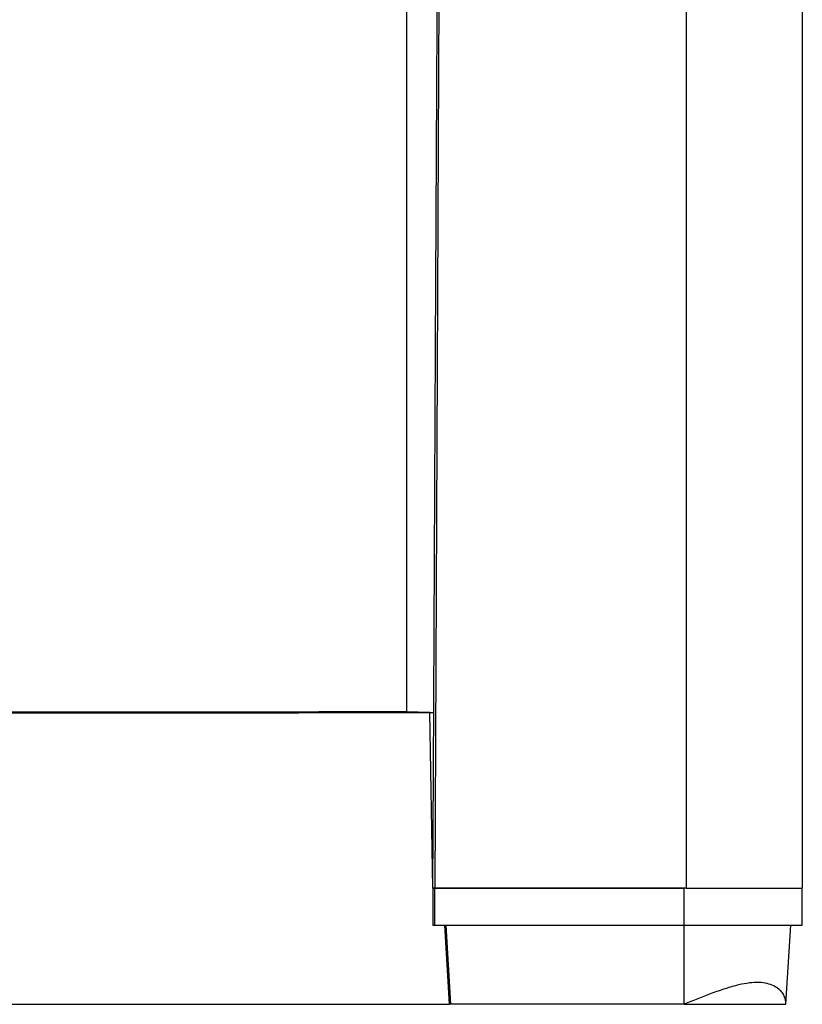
# Paper-space layout '1012-790 Hybird 2way' of a CAD drawing. Header units: millimetres. Extents: x 51 to 2966, y 67 to 3970.
# Tile 24 of 110: x 2485 to 2821, y 1441 to 1865. Entities that reach past the tile are written whole.
import ezdxf

# ---------------------------------------------------------------- set-up
doc = ezdxf.new("R2010")
doc.units = ezdxf.units.MM

psp = doc.layouts.new('1012-790 Hybird 2way')

# ---------------------------------------------------------------- linework, layer by layer
at = {"color": 7, "linetype": 'Continuous', "lineweight": 25}
for p, q in [((2651.18, 2129.76), (2651.18, 1567.3)), ((2666.13, 2129.76), (2663.35, 1491.36)), ((2771.35, 2129.76), (2771.35, 1491.36)), ((2821.35, 2129.76), (2821.35, 1491.36)), ((2651.18, 1567.3), (2661.26, 1567.1)), ((2662.54, 1491.36), (2661.26, 1567.1)), ((2661.26, 1567.1), (2661.26, 1566.69)), ((2662.54, 1491.36), (2662.79, 1541.36)), ((2662.47, 1491.36), (2662.44, 1475.36)), ((2662.54, 1491.36), (2662.47, 1491.36)), ((2662.47, 1491.36), (2663.35, 1491.36)), ((2663.35, 1491.36), (2662.54, 1491.36)), ((2771.35, 1491.36), (2663.35, 1491.36)), ((2663.35, 1475.36), (2663.35, 1491.36)), ((2663.35, 1491.36), (2770.55, 1491.36)), ((2770.55, 1475.36), (2770.55, 1491.36)), ((2771.35, 1491.36), (2821.35, 1491.36)), ((2821.35, 1475.36), (2821.35, 1491.36)), ((2662.44, 1475.36), (2663.35, 1475.36)), ((2663.35, 1475.36), (2770.55, 1475.36)), ((2667.45, 1475.36), (2669.49, 1441.36)), ((2670.3, 1441.36), (2668.26, 1475.36)), ((2770.55, 1475.36), (2821.35, 1475.36)), ((2770.55, 1441.36), (2770.55, 1475.36)), ((2814.27, 1441.36), (2816.35, 1475.36)), ((2670.3, 1441.36), (2669.49, 1441.36)), ((2770.55, 1441.36), (2670.3, 1441.36))]:
    psp.add_line(p, q, dxfattribs=at)
at = {"color": 7, "linetype": 'Continuous', "lineweight": 25, "flags": 128}
psp.add_lwpolyline([(2662.79, 1541.36), (2663.7, 1723.74), (2664.95, 1975.65), (2665.48, 2081.36)], dxfattribs=at)
at = {"color": 7, "linetype": 'Continuous', "lineweight": 25}
for points, knots in [([(2369.38, 1567.07), (2385.42, 1567.07), (2417.52, 1567.08), (2465.1, 1567.1), (2512.1, 1567.13), (2558.5, 1567.17), (2604.88, 1567.23), (2635.75, 1567.28), (2651.18, 1567.3)], [0, 0, 0, 0, 0.170501, 0.34106, 0.505665, 0.670322, 0.835135, 1, 1, 1, 1]), ([(2369.38, 1566.64), (2384.75, 1566.64), (2415.5, 1566.65), (2461.62, 1566.67), (2507.73, 1566.7), (2556.62, 1566.75), (2608.26, 1566.81), (2644.47, 1566.87), (2662.57, 1566.9)], [0, 0, 0, 0, 0.157016, 0.314032, 0.471214, 0.628395, 0.814163, 1, 1, 1, 1]), ([(2814.27, 1441.36), (2814.27, 1441.88), (2814.26, 1442.93), (2813.8, 1444.59), (2812.87, 1446.29), (2811.31, 1447.93), (2809.13, 1449.33), (2806.28, 1450.36), (2802.75, 1450.86), (2798.65, 1450.63), (2793.82, 1449.74), (2788.29, 1448.16), (2782.33, 1446.07), (2776.39, 1443.75), (2772.5, 1442.16), (2770.55, 1441.36)], [0, 0, 0, 0, 0.057313, 0.114624, 0.186638, 0.258865, 0.330778, 0.407549, 0.484242, 0.56121, 0.638251, 0.731956, 0.825766, 0.91216, 1, 1, 1, 1]), ([(2369.38, 1441.36), (2380, 1441.36), (2401.23, 1441.36), (2433.09, 1441.36), (2464.94, 1441.36), (2500.58, 1441.36), (2540.01, 1441.36), (2583.21, 1441.36), (2626.38, 1441.36), (2655.12, 1441.36), (2669.49, 1441.36)], [0, 0, 0, 0, 0.1059409, 0.2118818, 0.3178755, 0.4238693, 0.5678356, 0.7118019, 0.8559009, 1, 1, 1, 1]), ([(2770.55, 1441.36), (2772.78, 1441.36), (2777.26, 1441.36), (2783.31, 1441.36), (2788.91, 1441.36), (2794.32, 1441.36), (2799.57, 1441.36), (2804.58, 1441.36), (2808.8, 1441.36), (2812.1, 1441.36), (2813.63, 1441.36), (2814.27, 1441.36)], [0, 0, 0, 0, 0.118201, 0.236558, 0.361728, 0.487096, 0.612434, 0.716953, 0.82154, 0.925562, 1, 1, 1, 1])]:
    psp.add_open_spline(points, degree=3, knots=knots, dxfattribs=at)

doc.saveas('drawing.dxf')
